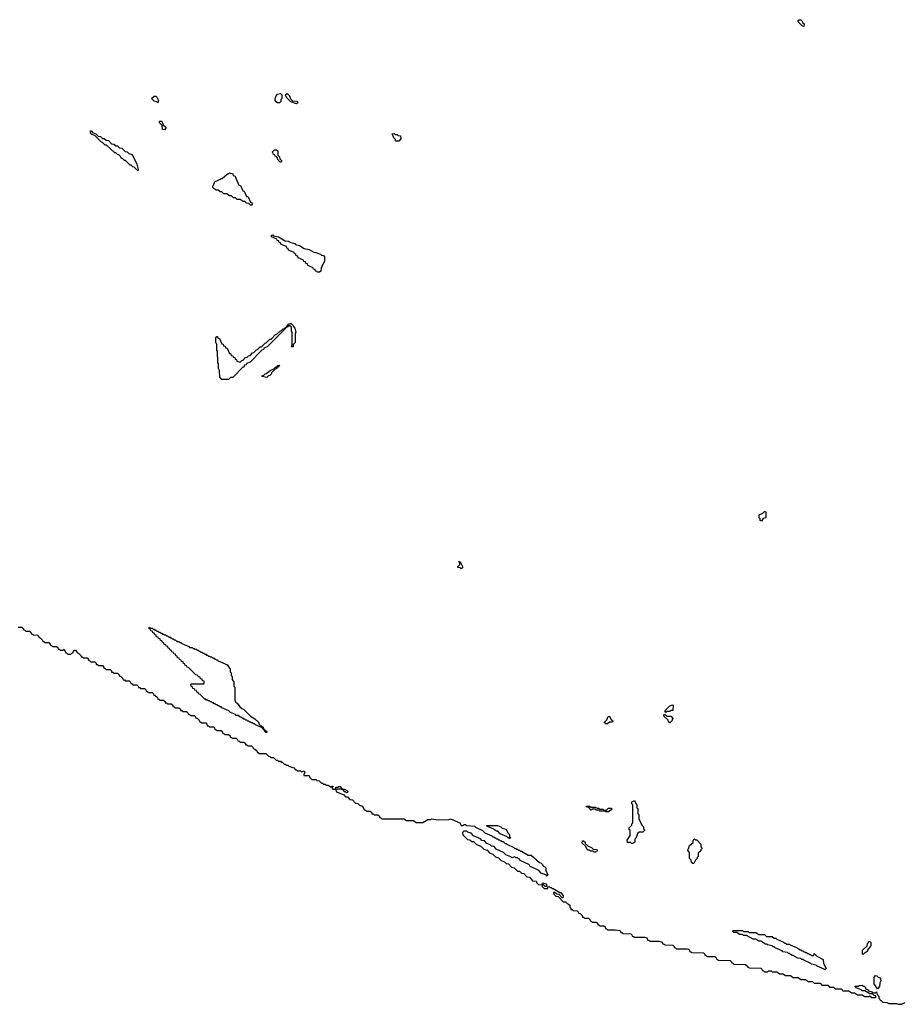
# Model space of a CAD drawing. Extents: x 2708302 to 2968450, y 494490 to 722710.
# Tile 62 of 256: x 2805361 to 2814585, y 590110 to 600400. Entities that reach past the tile are written whole.
import ezdxf

# ---------------------------------------------------------------- set-up
doc = ezdxf.new("R2010")
doc.units = 0

msp = doc.modelspace()

# ---------------------------------------------------------------- linework, layer by layer
at = {"layer": '0CON20XD'}
for points in [[(2813555, 600330), (2813542, 600332), (2813492, 600382), (2813502, 600398), (2813525, 600400), (2813540, 600385), (2813542, 600372), (2813560, 600355), (2813555, 600330)], [(2806805, 599530), (2806795, 599540), (2806765, 599550), (2806740, 599575), (2806765, 599600), (2806785, 599600), (2806795, 599590), (2806810, 599555), (2806805, 599530)], [(2808075, 599530), (2808055, 599530), (2808042, 599542), (2808030, 599555), (2808030, 599575), (2808040, 599605), (2808055, 599620), (2808085, 599630), (2808100, 599615), (2808100, 599575), (2808090, 599565), (2808090, 599545), (2808075, 599530)], [(2808255, 599520), (2808195, 599540), (2808152, 599582), (2808150, 599595), (2808140, 599605), (2808142, 599618), (2808158, 599628), (2808180, 599605), (2808192, 599572), (2808212, 599552), (2808258, 599548), (2808270, 599535), (2808255, 599520)], [(2806875, 599250), (2806853, 599253), (2806850, 599295), (2806822, 599322), (2806822, 599338), (2806845, 599340), (2806862, 599302), (2806888, 599278), (2806890, 599265), (2806875, 599250)], [(2806595, 598820), (2806558, 598858), (2806542, 598862), (2806525, 598880), (2806515, 598880), (2806468, 598928), (2806455, 598930), (2806435, 598950), (2806425, 598950), (2806418, 598968), (2806398, 598988), (2806385, 598990), (2806365, 599010), (2806355, 599010), (2806268, 599088), (2806255, 599090), (2806228, 599118), (2806215, 599120), (2806148, 599188), (2806115, 599200), (2806100, 599215), (2806102, 599238), (2806108, 599238), (2806122, 599222), (2806158, 599208), (2806182, 599182), (2806205, 599180), (2806225, 599160), (2806245, 599160), (2806265, 599140), (2806288, 599138), (2806322, 599102), (2806345, 599100), (2806365, 599080), (2806385, 599080), (2806405, 599060), (2806428, 599058), (2806462, 599022), (2806485, 599020), (2806502, 599002), (2806535, 598990), (2806585, 598890), (2806600, 598835), (2806595, 598820)], [(2809295, 599130), (2809290, 599135), (2809288, 599148), (2809270, 599165), (2809252, 599208), (2809275, 599210), (2809285, 599200), (2809305, 599200), (2809315, 599190), (2809340, 599185), (2809346, 599154), (2809325, 599132), (2809295, 599130)], [(2808095, 598910), (2808082, 598912), (2808062, 598932), (2808048, 598968), (2808032, 598972), (2808028, 598988), (2808012, 598992), (2808010, 599005), (2808000, 599015), (2808025, 599040), (2808045, 599040), (2808058, 599028), (2808060, 598985), (2808078, 598968), (2808080, 598945), (2808100, 598925), (2808095, 598910)], [(2807785, 598460), (2807772, 598462), (2807755, 598480), (2807732, 598482), (2807715, 598500), (2807695, 598500), (2807665, 598520), (2807635, 598520), (2807618, 598538), (2807595, 598540), (2807575, 598560), (2807555, 598560), (2807525, 598580), (2807495, 598580), (2807475, 598600), (2807455, 598600), (2807435, 598620), (2807415, 598620), (2807405, 598630), (2807392, 598632), (2807380, 598645), (2807380, 598665), (2807390, 598675), (2807390, 598685), (2807405, 598708), (2807458, 598732), (2807465, 598740), (2807478, 598742), (2807532, 598788), (2807545, 598790), (2807555, 598800), (2807588, 598788), (2807592, 598772), (2807608, 598768), (2807652, 598672), (2807668, 598668), (2807692, 598612), (2807708, 598608), (2807732, 598552), (2807748, 598548), (2807772, 598492), (2807788, 598488), (2807790, 598465), (2807785, 598460)], [(2808495, 597760), (2808475, 597760), (2808465, 597770), (2808452, 597772), (2808448, 597788), (2808432, 597792), (2808428, 597808), (2808372, 597832), (2808368, 597848), (2808352, 597852), (2808348, 597868), (2808332, 597872), (2808328, 597888), (2808272, 597912), (2808268, 597928), (2808252, 597932), (2808248, 597948), (2808232, 597952), (2808228, 597968), (2808172, 597992), (2808168, 598008), (2808152, 598012), (2808148, 598028), (2808092, 598052), (2808088, 598068), (2808072, 598072), (2808068, 598088), (2808052, 598092), (2808048, 598108), (2807992, 598132), (2807992, 598148), (2808005, 598150), (2808015, 598140), (2808065, 598130), (2808135, 598090), (2808167, 598087), (2808195, 598070), (2808235, 598060), (2808245, 598050), (2808285, 598040), (2808335, 598010), (2808387, 597997), (2808435, 597970), (2808457, 597967), (2808505, 597950), (2808515, 597940), (2808536, 597936), (2808547, 597923), (2808546, 597874), (2808520, 597825), (2808520, 597815), (2808510, 597805), (2808507, 597773), (2808495, 597760)], [(2807545, 596640), (2807475, 596640), (2807453, 596663), (2807450, 596735), (2807440, 596755), (2807440, 596805), (2807432, 596815), (2807430, 596935), (2807420, 596945), (2807420, 597005), (2807410, 597025), (2807410, 597075), (2807422, 597088), (2807428, 597088), (2807432, 597072), (2807448, 597068), (2807472, 597012), (2807488, 597008), (2807492, 596992), (2807508, 596988), (2807512, 596972), (2807528, 596968), (2807552, 596912), (2807568, 596908), (2807572, 596892), (2807588, 596888), (2807592, 596872), (2807608, 596868), (2807612, 596852), (2807628, 596848), (2807632, 596832), (2807665, 596820), (2807682, 596838), (2807698, 596842), (2807722, 596868), (2807738, 596872), (2807752, 596888), (2807768, 596892), (2807795, 596920), (2807808, 596922), (2807835, 596950), (2807848, 596952), (2807875, 596980), (2807888, 596982), (2807925, 597020), (2807938, 597022), (2807975, 597060), (2807988, 597062), (2808035, 597110), (2808048, 597112), (2808085, 597150), (2808098, 597152), (2808115, 597170), (2808130, 597170), (2808132, 597178), (2808140, 597180), (2808142, 597188), (2808150, 597190), (2808175, 597220), (2808185, 597220), (2808195, 597230), (2808220, 597205), (2808222, 597192), (2808238, 597175), (2808247, 597135), (2808240, 597125), (2808240, 597025), (2808220, 597005), (2808218, 596982), (2808205, 596980), (2808202, 596985), (2808210, 597005), (2808210, 597135), (2808200, 597145), (2808200, 597185), (2808185, 597200), (2808175, 597200), (2808165, 597190), (2808150, 597190), (2808148, 597182), (2808140, 597180), (2808138, 597172), (2808130, 597170), (2808128, 597162), (2807948, 596982), (2807912, 596968), (2807908, 596952), (2807892, 596948), (2807768, 596822), (2807732, 596808), (2807728, 596792), (2807712, 596788), (2807705, 596770), (2807692, 596768), (2807588, 596662), (2807565, 596660), (2807545, 596640)], [(2807945, 596660), (2807895, 596670), (2807890, 596675), (2807895, 596680), (2807908, 596682), (2807925, 596700), (2807938, 596702), (2807980, 596735), (2808018, 596752), (2808035, 596770), (2808050, 596770), (2808060, 596785), (2808078, 596788), (2808065, 596770), (2808050, 596770), (2808050, 596755), (2808032, 596748), (2807992, 596708), (2807990, 596695), (2807975, 596680), (2807962, 596678), (2807945, 596660)], [(2813115, 595160), (2813100, 595165), (2813100, 595185), (2813090, 595195), (2813090, 595225), (2813128, 595242), (2813145, 595260), (2813155, 595260), (2813160, 595255), (2813160, 595195), (2813132, 595188), (2813115, 595160)], [(2809975, 594660), (2809965, 594670), (2809940, 594675), (2809940, 594685), (2809960, 594705), (2809960, 594730), (2809950, 594735), (2809955, 594740), (2809960, 594730), (2809968, 594728), (2809987, 594687), (2809988, 594672), (2809975, 594660)], [(2805345, 594050), (2805385, 594050), (2805400, 594035), (2805402, 594022), (2805415, 594020), (2805425, 594010), (2805465, 594010), (2805478, 593998), (2805482, 593982), (2805495, 593980), (2805505, 593970), (2805548, 593968), (2805560, 593955), (2805562, 593942), (2805575, 593940), (2805600, 593915), (2805602, 593902), (2805615, 593900), (2805625, 593890), (2805665, 593890), (2805680, 593875), (2805682, 593862), (2805695, 593860), (2805705, 593850), (2805745, 593850), (2805758, 593838), (2805762, 593822), (2805775, 593820), (2805785, 593810), (2805815, 593810), (2805825, 593820), (2805842, 593782), (2805855, 593780), (2805865, 593770), (2805895, 593770), (2805905, 593780), (2805918, 593782), (2805920, 593795), (2805935, 593810), (2805945, 593810), (2805960, 593795), (2805962, 593782), (2805975, 593780), (2806000, 593755), (2806002, 593742), (2806015, 593740), (2806025, 593730), (2806065, 593730), (2806080, 593715), (2806082, 593702), (2806095, 593700), (2806105, 593690), (2806145, 593690), (2806160, 593675), (2806162, 593662), (2806175, 593660), (2806185, 593650), (2806225, 593650), (2806240, 593635), (2806242, 593622), (2806255, 593620), (2806265, 593610), (2806305, 593610), (2806320, 593595), (2806322, 593582), (2806335, 593580), (2806345, 593570), (2806385, 593570), (2806400, 593555), (2806402, 593542), (2806415, 593540), (2806440, 593515), (2806442, 593502), (2806455, 593500), (2806465, 593490), (2806505, 593490), (2806520, 593475), (2806522, 593462), (2806535, 593460), (2806545, 593450), (2806585, 593450), (2806600, 593435), (2806602, 593422), (2806615, 593420), (2806625, 593410), (2806665, 593410), (2806680, 593395), (2806682, 593382), (2806695, 593380), (2806705, 593370), (2806745, 593370), (2806760, 593355), (2806762, 593342), (2806775, 593340), (2806800, 593315), (2806805, 593300), (2806815, 593300), (2806825, 593290), (2806865, 593290), (2806880, 593275), (2806882, 593262), (2806895, 593260), (2806905, 593250), (2806945, 593250), (2806960, 593235), (2806962, 593222), (2806975, 593220), (2806985, 593210), (2807025, 593210), (2807040, 593195), (2807042, 593182), (2807055, 593180), (2807065, 593170), (2807105, 593170), (2807120, 593155), (2807122, 593142), (2807135, 593140), (2807145, 593130), (2807185, 593130), (2807200, 593115), (2807202, 593102), (2807215, 593100), (2807238, 593078), (2807242, 593062), (2807255, 593060), (2807265, 593050), (2807305, 593050), (2807318, 593038), (2807322, 593022), (2807335, 593020), (2807345, 593010), (2807385, 593010), (2807398, 592998), (2807402, 592982), (2807415, 592980), (2807425, 592970), (2807465, 592970), (2807480, 592955), (2807482, 592942), (2807495, 592940), (2807505, 592930), (2807545, 592930), (2807560, 592915), (2807562, 592902), (2807575, 592900), (2807585, 592890), (2807625, 592890), (2807638, 592878), (2807642, 592862), (2807655, 592860), (2807665, 592850), (2807705, 592850), (2807720, 592835), (2807722, 592822), (2807735, 592820), (2807745, 592810), (2807785, 592810), (2807798, 592798), (2807802, 592782), (2807818, 592778), (2807838, 592758), (2807842, 592742), (2807855, 592740), (2807862, 592732), (2807935, 592730), (2807962, 592702), (2807975, 592700), (2807985, 592690), (2808015, 592690), (2808042, 592662), (2808055, 592660), (2808065, 592650), (2808085, 592650), (2808095, 592640), (2808105, 592640), (2808125, 592620), (2808135, 592620), (2808145, 592610), (2808165, 592610), (2808175, 592600), (2808225, 592580), (2808242, 592562), (2808255, 592560), (2808265, 592550), (2808295, 592550), (2808305, 592540), (2808335, 592550), (2808340, 592525), (2808330, 592515), (2808332, 592502), (2808385, 592500), (2808392, 592482), (2808415, 592460), (2808455, 592460), (2808465, 592450), (2808490, 592445), (2808515, 592420), (2808525, 592420), (2808535, 592410), (2808555, 592410), (2808565, 592400), (2808585, 592400), (2808615, 592380), (2808625, 592390), (2808635, 592390), (2808638, 592382), (2808620, 592380), (2808635, 592360), (2808660, 592360), (2808665, 592380), (2808685, 592380), (2808695, 592388), (2808710, 592385), (2808730, 592360), (2808755, 592358), (2808780, 592345), (2808790, 592335), (2808788, 592322), (2808775, 592320), (2808765, 592330), (2808752, 592332), (2808748, 592348), (2808732, 592352), (2808730, 592360), (2808660, 592360), (2808672, 592332), (2808748, 592298), (2808765, 592280), (2808788, 592278), (2808812, 592252), (2808838, 592248), (2808872, 592212), (2808895, 592210), (2808912, 592192), (2808945, 592180), (2808962, 592142), (2808975, 592140), (2808985, 592130), (2809025, 592130), (2809040, 592115), (2809042, 592102), (2809055, 592100), (2809065, 592090), (2809105, 592090), (2809120, 592075), (2809122, 592062), (2809135, 592060), (2809145, 592050), (2809375, 592050), (2809405, 592030), (2809475, 592030), (2809505, 592010), (2809575, 592010), (2809625, 592040), (2809655, 592040), (2809665, 592048), (2809735, 592037), (2809845, 592040), (2809865, 592050), (2809960, 592005), (2809975, 591980), (2809995, 591980), (2810005, 591990), (2810015, 591990), (2810035, 591980), (2810115, 591970), (2810125, 591960), (2810198, 591928), (2810222, 591902), (2810295, 591870), (2810305, 591860), (2810315, 591860), (2810325, 591850), (2810335, 591850), (2810345, 591840), (2810355, 591840), (2810365, 591830), (2810375, 591830), (2810385, 591820), (2810395, 591820), (2810405, 591810), (2810415, 591810), (2810435, 591790), (2810445, 591790), (2810452, 591782), (2810525, 591750), (2810535, 591740), (2810545, 591740), (2810555, 591730), (2810565, 591730), (2810575, 591720), (2810585, 591720), (2810595, 591710), (2810605, 591710)], [(2807945, 592950), (2807935, 592950), (2807920, 592965), (2807920, 592980), (2807912, 592982), (2807898, 592998), (2807825, 593030), (2807815, 593040), (2807805, 593040), (2807795, 593050), (2807785, 593050), (2807775, 593060), (2807765, 593060), (2807755, 593070), (2807745, 593070), (2807735, 593080), (2807725, 593080), (2807715, 593090), (2807705, 593090), (2807695, 593100), (2807685, 593100), (2807675, 593110), (2807665, 593110), (2807645, 593130), (2807625, 593130), (2807615, 593140), (2807565, 593160), (2807548, 593178), (2807475, 593210), (2807465, 593220), (2807455, 593220), (2807445, 593230), (2807435, 593230), (2807425, 593240), (2807415, 593240), (2807405, 593250), (2807395, 593250), (2807385, 593260), (2807375, 593260), (2807365, 593270), (2807355, 593270), (2807345, 593280), (2807335, 593280), (2807325, 593290), (2807315, 593290), (2807305, 593300), (2807295, 593300), (2807248, 593348), (2807232, 593352), (2807228, 593368), (2807212, 593372), (2807208, 593388), (2807192, 593392), (2807188, 593408), (2807172, 593412), (2807168, 593428), (2807152, 593432), (2807150, 593455), (2807155, 593460), (2807285, 593460), (2807290, 593465), (2807288, 593488), (2807272, 593492), (2807268, 593508), (2807252, 593512), (2807248, 593528), (2807232, 593532), (2807215, 593550), (2807202, 593552), (2807128, 593628), (2807112, 593632), (2807108, 593648), (2807092, 593652), (2807088, 593668), (2807072, 593672), (2807068, 593688), (2807052, 593692), (2807048, 593708), (2807032, 593712), (2807028, 593728), (2807012, 593732), (2807008, 593748), (2806992, 593752), (2806988, 593768), (2806972, 593772), (2806968, 593788), (2806952, 593792), (2806948, 593808), (2806932, 593812), (2806928, 593828), (2806912, 593832), (2806908, 593848), (2806892, 593852), (2806888, 593868), (2806872, 593872), (2806868, 593888), (2806852, 593892), (2806848, 593908), (2806832, 593912), (2806828, 593928), (2806812, 593932), (2806808, 593948), (2806792, 593952), (2806788, 593968), (2806772, 593972), (2806768, 593988), (2806752, 593992), (2806748, 594008), (2806732, 594012), (2806728, 594028), (2806712, 594042), (2806715, 594050), (2806720, 594040), (2806745, 594040), (2806755, 594030), (2806765, 594030), (2806775, 594020), (2806785, 594020), (2806795, 594010), (2806805, 594010), (2806815, 594000), (2806825, 594000), (2806835, 593990), (2806845, 593990), (2806855, 593980), (2806865, 593980), (2806875, 593970), (2806885, 593970), (2806895, 593960), (2806905, 593960), (2806915, 593950), (2806925, 593950), (2806935, 593940), (2806945, 593940), (2806955, 593930), (2806965, 593930), (2806975, 593920), (2806985, 593920), (2806995, 593910), (2807005, 593910), (2807015, 593900), (2807025, 593900), (2807035, 593890), (2807045, 593890), (2807055, 593880), (2807128, 593848), (2807135, 593840), (2807165, 593840), (2807175, 593830), (2807185, 593830), (2807195, 593820), (2807205, 593820), (2807215, 593810), (2807225, 593810), (2807235, 593800), (2807245, 593800), (2807255, 593790), (2807265, 593790), (2807275, 593780), (2807285, 593780), (2807295, 593770), (2807305, 593770), (2807315, 593760), (2807325, 593760), (2807335, 593750), (2807345, 593750), (2807355, 593740), (2807365, 593740), (2807375, 593730), (2807385, 593730), (2807395, 593720), (2807405, 593720), (2807415, 593710), (2807425, 593710), (2807435, 593700), (2807508, 593668), (2807515, 593660), (2807525, 593660), (2807548, 593638), (2807550, 593625), (2807560, 593615), (2807560, 593585), (2807570, 593575), (2807570, 593545), (2807580, 593535), (2807580, 593505), (2807600, 593475), (2807600, 593435), (2807608, 593425), (2807610, 593285), (2807622, 593262), (2807635, 593258), (2807660, 593220), (2807682, 593202), (2807700, 593195), (2807772, 593122), (2807820, 593095), (2807860, 593055), (2807862, 593042), (2807892, 593012), (2807905, 593010), (2807910, 592990), (2807945, 592960), (2807945, 592950)], [(2812115, 593160), (2812102, 593178), (2812155, 593230), (2812185, 593240), (2812190, 593235), (2812188, 593182), (2812165, 593180), (2812155, 593170), (2812125, 593170), (2812115, 593160)], [(2811505, 593040), (2811485, 593040), (2811470, 593055), (2811498, 593082), (2811512, 593118), (2811525, 593120), (2811542, 593082), (2811558, 593078), (2811560, 593065), (2811555, 593060), (2811525, 593060), (2811505, 593040)], [(2812155, 593050), (2812142, 593062), (2812138, 593078), (2812092, 593122), (2812092, 593138), (2812108, 593138), (2812125, 593120), (2812165, 593120), (2812190, 593095), (2812180, 593085), (2812180, 593075), (2812155, 593050)], [(2811765, 591790), (2811755, 591790), (2811745, 591800), (2811712, 591802), (2811710, 591825), (2811740, 591875), (2811740, 591925), (2811730, 591935), (2811730, 591955), (2811758, 591982), (2811760, 591995), (2811770, 592005), (2811770, 592195), (2811760, 592205), (2811760, 592225), (2811785, 592240), (2811802, 592202), (2811810, 592195), (2811810, 592165), (2811820, 592155), (2811820, 592105), (2811830, 592095), (2811830, 592045), (2811840, 592035), (2811862, 591982), (2811880, 591965), (2811880, 591945), (2811890, 591935), (2811890, 591925), (2811875, 591910), (2811835, 591910), (2811822, 591898), (2811800, 591845), (2811790, 591835), (2811790, 591805), (2811765, 591790)], [(2811515, 592120), (2811485, 592120), (2811475, 592130), (2811425, 592130), (2811415, 592140), (2811385, 592140), (2811375, 592150), (2811345, 592150), (2811335, 592140), (2811308, 592168), (2811280, 592175), (2811285, 592180), (2811315, 592180), (2811335, 592170), (2811375, 592170), (2811395, 592160), (2811415, 592160), (2811425, 592150), (2811455, 592150), (2811465, 592140), (2811495, 592140), (2811515, 592160), (2811545, 592160), (2811550, 592145), (2811515, 592120)], [(2810605, 591710), (2810675, 591670), (2810707, 591667), (2810792, 591592), (2810810, 591585), (2810825, 591570), (2810832, 591552), (2810850, 591545), (2810858, 591535), (2810860, 591505), (2810880, 591465), (2810875, 591450), (2810865, 591460), (2810812, 591482), (2810788, 591508), (2810692, 591552), (2810688, 591568), (2810592, 591612), (2810588, 591628), (2810575, 591630), (2810565, 591640), (2810545, 591640), (2810535, 591650), (2810505, 591640), (2810495, 591650), (2810442, 591672), (2810418, 591698), (2810342, 591732), (2810318, 591758), (2810292, 591762), (2810278, 591778), (2810242, 591792), (2810218, 591818), (2810192, 591822), (2810178, 591838), (2810102, 591872), (2810078, 591898), (2810045, 591910), (2810035, 591920), (2810002, 591918), (2809990, 591905), (2809992, 591882), (2810042, 591832), (2810065, 591830), (2810085, 591810), (2810105, 591810), (2810132, 591782), (2810185, 591760), (2810212, 591732), (2810245, 591720), (2810272, 591692), (2810305, 591680), (2810332, 591652), (2810365, 591640), (2810392, 591612), (2810428, 591598), (2810445, 591580), (2810468, 591578), (2810502, 591542), (2810528, 591538), (2810562, 591502), (2810585, 591500), (2810605, 591480), (2810628, 591478), (2810662, 591442), (2810688, 591438), (2810722, 591402), (2810758, 591398), (2810762, 591382), (2810782, 591362), (2810820, 591360), (2810825, 591380), (2810858, 591368), (2810870, 591355), (2810865, 591340), (2810852, 591342), (2810835, 591360), (2810820, 591360), (2810822, 591342), (2810842, 591322), (2810880, 591320), (2810882, 591338), (2810895, 591340), (2810905, 591330), (2810915, 591330), (2810925, 591320), (2810935, 591320), (2811005, 591280), (2811015, 591280), (2811040, 591245), (2811038, 591222), (2811032, 591222), (2810998, 591258), (2810975, 591260), (2810955, 591280), (2810940, 591280), (2810942, 591262), (2810965, 591240), (2810988, 591238), (2811042, 591182), (2811065, 591180), (2811082, 591162), (2811098, 591158), (2811110, 591145), (2811110, 591125), (2811120, 591115), (2811122, 591102), (2811135, 591100), (2811145, 591090), (2811187, 591087), (2811198, 591078), (2811202, 591062), (2811218, 591058), (2811238, 591038), (2811242, 591022), (2811255, 591020), (2811265, 591010), (2811305, 591010), (2811320, 590995), (2811322, 590982), (2811335, 590980), (2811345, 590970), (2811385, 590970), (2811398, 590958), (2811402, 590942), (2811415, 590940), (2811425, 590930), (2811465, 590930), (2811478, 590918), (2811482, 590902), (2811495, 590900), (2811505, 590890), (2811585, 590890), (2811635, 590880), (2811642, 590862), (2811655, 590860), (2811665, 590850), (2811747, 590847), (2811760, 590835), (2811762, 590822), (2811775, 590820), (2811785, 590810), (2811895, 590810), (2811910, 590805), (2811920, 590795), (2811922, 590782), (2811935, 590780), (2811945, 590770), (2812045, 590770), (2812075, 590760), (2812082, 590742), (2812095, 590740), (2812105, 590730), (2812187, 590727), (2812200, 590715), (2812202, 590702), (2812215, 590700), (2812225, 590690), (2812335, 590690), (2812350, 590685), (2812360, 590675), (2812362, 590662), (2812375, 590660), (2812385, 590650), (2812507, 590647), (2812520, 590635), (2812522, 590622), (2812535, 590620), (2812545, 590610), (2812625, 590610), (2812640, 590595), (2812642, 590582), (2812655, 590580), (2812665, 590570), (2812787, 590567), (2812800, 590555), (2812802, 590542), (2812815, 590540), (2812825, 590530), (2812947, 590527), (2812960, 590515), (2812962, 590502), (2812975, 590500), (2812985, 590490), (2813107, 590487), (2813118, 590478), (2813122, 590462), (2813135, 590460), (2813145, 590450), (2813175, 590450), (2813185, 590460), (2813215, 590460), (2813225, 590450), (2813275, 590448), (2813305, 590430), (2813335, 590430), (2813365, 590410), (2813415, 590410), (2813445, 590390), (2813495, 590390), (2813525, 590370), (2813575, 590370), (2813605, 590350), (2813645, 590350), (2813665, 590330), (2813725, 590330), (2813745, 590310), (2813805, 590310), (2813825, 590290), (2813865, 590290), (2813885, 590270), (2813945, 590270), (2813965, 590250), (2814025, 590250), (2814055, 590230), (2814085, 590230), (2814115, 590210), (2814165, 590210), (2814195, 590190), (2814235, 590190), (2814245, 590200), (2814265, 590180), (2814305, 590180), (2814310, 590185), (2814308, 590198), (2814292, 590202), (2814275, 590220), (2814245, 590220), (2814195, 590250), (2814165, 590250), (2814155, 590260), (2814102, 590282), (2814090, 590295), (2814095, 590300), (2814125, 590300), (2814133, 590307), (2814165, 590310), (2814175, 590300), (2814185, 590300), (2814200, 590285), (2814202, 590272), (2814220, 590265), (2814232, 590252), (2814265, 590240), (2814275, 590230), (2814305, 590230), (2814315, 590240), (2814318, 590228), (2814322, 590212), (2814340, 590195), (2814340, 590175), (2814350, 590165), (2814352, 590152), (2814368, 590148), (2814382, 590132), (2814425, 590130), (2814445, 590120), (2814525, 590120), (2814545, 590110), (2814575, 590110), (2814615, 590130)], [(2810485, 591840), (2810475, 591850), (2810465, 591850), (2810455, 591860), (2810382, 591892), (2810358, 591918), (2810345, 591920), (2810335, 591930), (2810325, 591930), (2810315, 591940), (2810242, 591972), (2810242, 591978), (2810355, 591980), (2810390, 591965), (2810405, 591950), (2810445, 591940), (2810462, 591902), (2810480, 591885), (2810480, 591865), (2810490, 591855), (2810485, 591840)], [(2811375, 591700), (2811365, 591700), (2811355, 591710), (2811325, 591710), (2811315, 591720), (2811295, 591720), (2811278, 591758), (2811240, 591795), (2811242, 591818), (2811255, 591820), (2811270, 591805), (2811272, 591792), (2811302, 591762), (2811338, 591748), (2811355, 591730), (2811388, 591728), (2811400, 591715), (2811375, 591700)], [(2812405, 591580), (2812395, 591580), (2812382, 591592), (2812380, 591615), (2812360, 591635), (2812360, 591695), (2812340, 591725), (2812350, 591735), (2812362, 591768), (2812398, 591802), (2812400, 591825), (2812415, 591840), (2812425, 591830), (2812438, 591828), (2812480, 591785), (2812480, 591755), (2812490, 591745), (2812490, 591735), (2812480, 591725), (2812480, 591715), (2812452, 591688), (2812450, 591655), (2812440, 591645), (2812440, 591635), (2812422, 591618), (2812405, 591580)], [(2813775, 590470), (2813768, 590478), (2813695, 590510), (2813685, 590520), (2813635, 590530), (2813628, 590538), (2813555, 590570), (2813545, 590580), (2813535, 590580), (2813525, 590590), (2813493, 590593), (2813445, 590620), (2813435, 590620), (2813425, 590630), (2813415, 590630), (2813405, 590640), (2813395, 590640), (2813385, 590650), (2813335, 590660), (2813328, 590668), (2813255, 590700), (2813245, 590710), (2813235, 590710), (2813225, 590720), (2813175, 590730), (2813165, 590740), (2813155, 590740), (2813105, 590770), (2813085, 590770), (2813055, 590790), (2813025, 590790), (2812955, 590830), (2812925, 590830), (2812915, 590840), (2812885, 590840), (2812855, 590860), (2812825, 590860), (2812810, 590875), (2812815, 590880), (2812915, 590880), (2812925, 590870), (2812975, 590870), (2812985, 590860), (2813055, 590860), (2813085, 590840), (2813145, 590840), (2813165, 590820), (2813225, 590820), (2813245, 590800), (2813265, 590800), (2813272, 590792), (2813345, 590760), (2813355, 590750), (2813365, 590750), (2813375, 590740), (2813405, 590740), (2813412, 590732), (2813485, 590700), (2813495, 590690), (2813505, 590690), (2813515, 590680), (2813525, 590680), (2813535, 590670), (2813545, 590670), (2813555, 590660), (2813565, 590660), (2813575, 590650), (2813585, 590650), (2813595, 590640), (2813605, 590640), (2813615, 590630), (2813625, 590630), (2813635, 590620), (2813660, 590620), (2813665, 590640), (2813692, 590612), (2813757, 590577), (2813760, 590535), (2813790, 590485), (2813775, 590470)], [(2814175, 590630), (2814170, 590635), (2814170, 590675), (2814218, 590722), (2814220, 590745), (2814230, 590755), (2814230, 590765), (2814245, 590768), (2814257, 590755), (2814255, 590720), (2814222, 590678), (2814220, 590665), (2814205, 590650), (2814192, 590648), (2814175, 590630)], [(2814325, 590270), (2814290, 590325), (2814290, 590395), (2814305, 590410), (2814318, 590408), (2814332, 590392), (2814345, 590390), (2814358, 590375), (2814360, 590355), (2814350, 590335), (2814348, 590295), (2814325, 590270)]]:
    msp.add_lwpolyline(points, dxfattribs=at)

doc.saveas('drawing.dxf')
